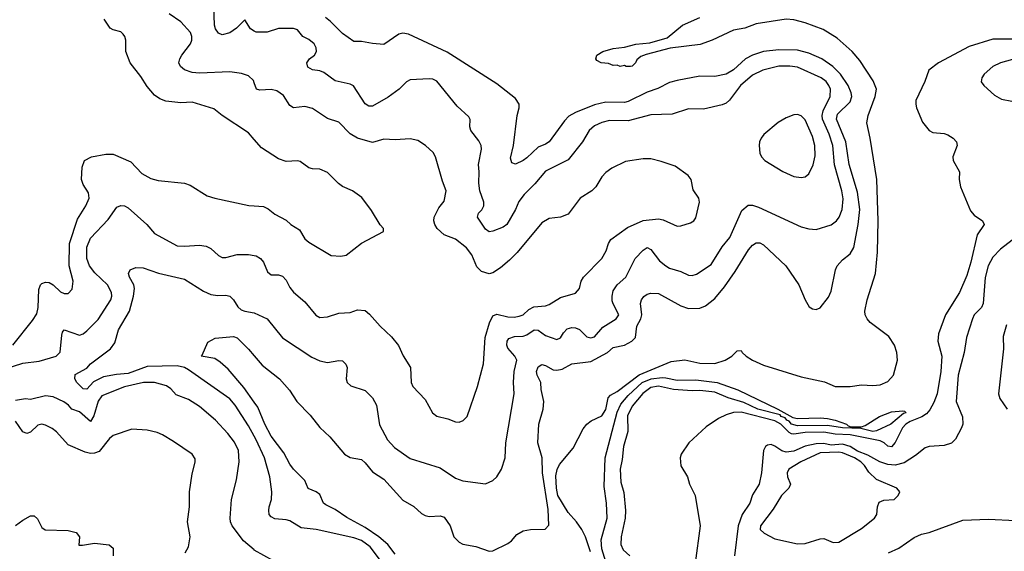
# Model space of a CAD drawing. Header units: inches. Extents: x 1552611 to 1694776, y 811966 to 917215.
# Tile 201 of 256: x 1598753 to 1603990, y 881414 to 884239. Entities that reach past the tile are written whole.
import ezdxf

# ---------------------------------------------------------------- set-up
doc = ezdxf.new("R2010")
doc.units = ezdxf.units.IN
doc.header["$MEASUREMENT"] = 0
doc.layers.add('B5898', color=7, linetype='Continuous')
doc.layers.add('B6808', color=7, linetype='Continuous')

msp = doc.modelspace()

# ---------------------------------------------------------------- linework, layer by layer
at = {"layer": 'B5898', "color": 5}
for points, elevation in [([(1600000, 884177.9), (1599980.3, 884190), (1599950, 884238.7), (1599906, 884194), (1599870, 884169.8), (1599830, 884157.8), (1599810, 884167.6), (1599794.6, 884190), (1599789.1, 884210), (1599785.2, 884310)], 840), ([(1600000, 883902.8), (1599995.5, 883915.5), (1599970, 883939.7), (1599932.4, 883952.4), (1599870, 883962), (1599710, 883955), (1599670, 883959), (1599630, 883973.1), (1599607.4, 883990), (1599599.8, 884010), (1599603.9, 884030), (1599615.6, 884050), (1599661.8, 884110), (1599668.7, 884130), (1599668.7, 884150), (1599661.8, 884170), (1599610, 884228.2), (1599547.1, 884270)], 860), ([(1600000, 883602.5), (1599970, 883637), (1599829.2, 883730), (1599786, 883766), (1599670, 883800.9), (1599610, 883797.3), (1599530, 883806.6), (1599499, 883819), (1599470, 883837.4), (1599430, 883883), (1599397.2, 883937.2), (1599340.9, 884010), (1599317.4, 884070), (1599316.4, 884130), (1599312, 884150), (1599302.7, 884162.7), (1599290, 884173.5), (1599250, 884184.7), (1599233.7, 884193.7), (1599201.8, 884241.8)], 880), ([(1598716, 882510), (1598820.4, 882639.6), (1598844.2, 882675.8), (1598851, 882709), (1598854.9, 882805.1), (1598862.6, 882830), (1598870, 882837.4), (1598890, 882843.9), (1598910, 882842.6), (1598930.7, 882830.7), (1598970, 882792.3), (1598990, 882783.9), (1599010, 882784.6), (1599032.5, 882807.5), (1599037.4, 882850), (1599016.1, 882930), (1599018.3, 883050), (1599060.8, 883179.2), (1599104.5, 883250), (1599121.4, 883290), (1599119.1, 883319.1), (1599090, 883362.9), (1599082, 883390), (1599085.2, 883454.8), (1599097, 883490), (1599135.3, 883510), (1599210, 883524.2), (1599250, 883524.2), (1599343.7, 883483.7), (1599402.1, 883422.1), (1599450, 883395.3), (1599490, 883384.6), (1599630, 883370.4), (1599659, 883359), (1599750, 883302.4), (1599790.2, 883290.3), (1599971.7, 883251.7), (1600000, 883249.5)], 880), ([(1598670, 882381.3), (1598770, 882413.9), (1598855.7, 882424.3), (1598946.9, 882450), (1598967.1, 882472.9), (1598976.8, 882563.2), (1598980.9, 882579.1), (1598989.3, 882590), (1599070, 882563.2), (1599090, 882570.2), (1599110, 882585.8), (1599170, 882645.8), (1599236.8, 882750), (1599242.3, 882770), (1599240.6, 882790), (1599219.3, 882830), (1599153, 882893), (1599123.4, 882930), (1599110.5, 882970), (1599109.9, 883030), (1599130, 883078.5), (1599223.4, 883176.6), (1599270, 883243.1), (1599290, 883251.8), (1599310, 883250.3), (1599330, 883238.9), (1599428.9, 883150), (1599470, 883102.6), (1599590, 883037.7), (1599630, 883034.7), (1599710, 883040.8), (1599744.9, 883035.1), (1599770, 883022.3), (1599810, 882985.3), (1599830, 882974.3), (1599850, 882974.9), (1599910, 882991.3), (1599970, 882991.3), (1600000, 882985.5)], 860), ([(1600000, 882025.2), (1599970, 882079.8), (1599899.6, 882190), (1599870, 882224.7), (1599650, 882377.8), (1599629.8, 882390), (1599590, 882399.8), (1599430, 882396.5), (1599330, 882358.2), (1599267, 882353), (1599199.1, 882340.9), (1599145.1, 882314.9), (1599110, 882274.6), (1599090, 882276.8), (1599056.9, 882310), (1599045.2, 882330), (1599047, 882353), (1599110, 882387.2), (1599129.9, 882410.1), (1599235.1, 882490), (1599258.3, 882521.7), (1599277.8, 882590), (1599337.4, 882690), (1599357.7, 882770), (1599362.6, 882810), (1599359.8, 882830), (1599336.2, 882870), (1599330.8, 882890), (1599339.7, 882910), (1599370, 882921.8), (1599410, 882919.8), (1599491.5, 882891.5), (1599630, 882860.2), (1599730, 882795.4), (1599770, 882778), (1599806.7, 882773.3), (1599850, 882775.6), (1599870, 882770.4), (1599889.3, 882749.3), (1599912.8, 882712.8), (1599930, 882697.6), (1599950, 882689.4), (1600000, 882680.5)], 840), ([(1600000, 882206.7), (1599944.3, 882284.3), (1599861, 882381), (1599818.9, 882418.9), (1599790, 882438.7), (1599717.2, 882450), (1599723.9, 882456.1), (1599754.3, 882525.7), (1599793, 882547), (1599890, 882555.2), (1599910, 882549.1), (1599970, 882487.2), (1600000, 882452.1)], 820), ([(1600000, 881421.1), (1599942.6, 881470), (1599882.7, 881550), (1599874, 881570), (1599872.5, 881590), (1599878.9, 881690), (1599905.8, 881794.2), (1599920.7, 881890), (1599916.3, 881950), (1599894.6, 881994.6), (1599860.7, 882040.7), (1599794.8, 882110), (1599710, 882183.5), (1599650, 882220.3), (1599585.2, 882245.2), (1599557.4, 882277.4), (1599533.2, 882293.2), (1599470, 882311.7), (1599410.7, 882310.7), (1599310, 882287), (1599190, 882240.3), (1599170, 882212.4), (1599146.7, 882133.3), (1599130, 882103.9), (1599070, 882155.7), (1599030, 882169.7), (1599012.6, 882190), (1598988.2, 882208.2), (1598930, 882234.9), (1598890, 882239.6), (1598810, 882219.8), (1598783.7, 882223.7), (1598730, 882215.5)], 860), ([(1599633.6, 881406.4), (1599650, 881438), (1599658.9, 881490), (1599645.1, 881570), (1599656.4, 881650), (1599655.1, 881730), (1599670, 881824.7), (1599686.8, 881886.8), (1599685.4, 881905.4), (1599669.4, 881930), (1599570, 881998), (1599512.9, 882032.9), (1599484.5, 882044.5), (1599430, 882057.2), (1599350, 882062.6), (1599250, 882028.6), (1599230, 882013.3), (1599175.2, 881944.8), (1599150, 881934.7), (1599130, 881934), (1599101.4, 881941.4), (1599010, 881980.4), (1598948.5, 882048.5), (1598926.2, 882066.2), (1598890, 882084.5), (1598870, 882088.7), (1598850, 882083.5), (1598810, 882047.3), (1598790, 882039.5), (1598769.1, 882049.1), (1598730, 882106)], 880), ([(1598730, 881551.4), (1598770, 881580.1), (1598810, 881602.9), (1598830, 881603.2), (1598847.2, 881587.2), (1598870, 881540.3), (1598888.6, 881528.6), (1599010, 881523.5), (1599052.9, 881512.9), (1599070.2, 881490), (1599067.1, 881447.1), (1599086.3, 881446.3), (1599150, 881457.6), (1599228.1, 881448.1), (1599240, 881440), (1599250.3, 881430), (1599249.1, 881390)], 880)]:
    msp.add_lwpolyline(points, dxfattribs=dict(at, elevation=elevation))
at = {"layer": 'B6808', "color": 5}
for points, elevation in [([(1600000, 882452.1), (1600042.5, 882402.4), (1600135.2, 882330), (1600187.7, 882270), (1600226.7, 882210), (1600297.6, 882137.6), (1600350, 882071.2), (1600402.7, 882022.7), (1600480.2, 881930), (1600510, 881912), (1600570, 881901.1), (1600590, 881884.7), (1600630, 881836.5), (1600690, 881796.9), (1600790, 881684.9), (1600850, 881651.2), (1600890, 881615.2), (1600910, 881603.4), (1600930, 881599), (1600990, 881602.2), (1601010, 881595.8), (1601042.3, 881550), (1601062.7, 881490), (1601090, 881461.6), (1601110, 881451.1), (1601179.6, 881439.6), (1601250, 881414), (1601270, 881417), (1601350, 881454.9), (1601369.4, 881470), (1601397.6, 881502.4), (1601430, 881522.4), (1601469.8, 881530.2), (1601548.6, 881531.4), (1601566.8, 881553.2), (1601563.9, 881636.1), (1601533.5, 881830), (1601532.2, 881910), (1601508.9, 881990), (1601514.8, 882090), (1601536.7, 882170), (1601541.6, 882210), (1601526.1, 882273.9), (1601524.8, 882310), (1601505, 882350), (1601502.6, 882370), (1601510, 882394), (1601530, 882406.1), (1601550, 882401), (1601590, 882378.6), (1601610, 882376.1), (1601637.4, 882382.6), (1601690, 882410.9), (1601790, 882422.6), (1601878.9, 882470), (1601910, 882497.4), (1601969.3, 882510), (1602009.6, 882530), (1602028.3, 882550), (1602035.5, 882610), (1602056.9, 882650), (1602061.4, 882670), (1602055.5, 882730), (1602060.4, 882750), (1602072.7, 882767.3), (1602090, 882779.8), (1602110, 882785.6), (1602150, 882783.8), (1602270, 882718.8), (1602310, 882703.6), (1602370, 882705.1), (1602401.1, 882718.9), (1602450, 882756.5), (1602501.1, 882818.9), (1602559.3, 882900.7), (1602630, 883015.5), (1602650, 883040.2), (1602670, 883052.9), (1602690, 883053.7), (1602710, 883041.8), (1602828.9, 882930), (1602897.4, 882830), (1602930.3, 882750.3), (1602952.5, 882712.5), (1602970, 882702), (1602990, 882699.1), (1603010, 882707.7), (1603054.9, 882765.1), (1603070, 882796), (1603092.9, 882910), (1603101.4, 882930), (1603130, 882962.8), (1603170, 882994.2), (1603190, 883028.9), (1603212.9, 883150), (1603222.4, 883230), (1603210, 883323.1), (1603165.5, 883470), (1603147.7, 883590), (1603096.7, 883710), (1603103.7, 883736.3), (1603170, 883802.7), (1603178.4, 883830), (1603176.3, 883850), (1603160.1, 883890), (1603119.4, 883950), (1603077.4, 883990), (1603019.1, 884030), (1602950, 884061.7), (1602890, 884076.2), (1602790, 884079.1), (1602710, 884069.9), (1602650.2, 884050), (1602614.2, 884030), (1602550, 883972.6), (1602510, 883948.8), (1602450, 883936.3), (1602370, 883938.2), (1602250, 883916.4), (1602210, 883904.8), (1602146.7, 883873.3), (1602090, 883853.7), (1601990, 883803.4), (1601970, 883799.3), (1601870, 883799.7), (1601810, 883785.9), (1601710, 883744.8), (1601674.6, 883725.4), (1601650, 883702), (1601569.1, 883590), (1601550, 883577.3), (1601510, 883561.2), (1601450, 883504.2), (1601430, 883489.8), (1601390, 883471.8), (1601370, 883478), (1601363, 883503), (1601379.6, 883570), (1601399.5, 883730), (1601409.9, 883770), (1601409.4, 883790), (1601390, 883820.2), (1601290, 883897.4), (1601025.8, 884065.8), (1600821.3, 884161.3), (1600790, 884167.2), (1600770, 884161.8), (1600690, 884107.3), (1600630, 884111.6), (1600570, 884123.1), (1600530, 884122.9), (1600470, 884165.7), (1600406.5, 884230), (1600379.2, 884250)], 820), ([(1601788.9, 881411.1), (1601761.8, 881490), (1601742.7, 881530), (1601715.3, 881570), (1601670, 881620.8), (1601615.5, 881710), (1601608, 881750), (1601605.4, 881814.6), (1601610.9, 881849.1), (1601624.1, 881875.9), (1601697.4, 881962.6), (1601750, 882064.7), (1601770, 882090.3), (1601792.5, 882107.5), (1601850, 882133), (1601870, 882166.7), (1601882.9, 882230), (1601896.1, 882243.9), (1601930, 882262.9), (1602048.7, 882351.3), (1602217.5, 882422.5), (1602290, 882430.5), (1602370, 882414.2), (1602450, 882412.5), (1602505.4, 882430), (1602541.1, 882450), (1602570, 882478.8), (1602590, 882481), (1602595.5, 882470), (1602617.6, 882450), (1602650.4, 882430), (1602710, 882403.2), (1602910, 882341.7), (1603033.6, 882313.6), (1603090, 882288.8), (1603171.1, 882288.9), (1603230, 882299.2), (1603290, 882294.2), (1603330, 882298.6), (1603370, 882316.6), (1603400.6, 882350), (1603422, 882430), (1603419.2, 882470), (1603406.7, 882510), (1603375.2, 882555.2), (1603277.2, 882630), (1603259.9, 882650), (1603250.5, 882670), (1603248.8, 882690), (1603260.6, 882750), (1603305.2, 882890), (1603316.3, 883003.7), (1603319.9, 883170), (1603311.2, 883390), (1603277.4, 883610), (1603259.6, 883690), (1603266.4, 883730), (1603303.8, 883830), (1603309.7, 883870), (1603293.4, 883913.4), (1603221.4, 884021.4), (1603180.5, 884070), (1603101, 884141), (1603026.2, 884186.2), (1602930, 884222.4), (1602870, 884237.8), (1602830, 884240.8), (1602670, 884216.3), (1602610, 884193.7), (1602550, 884182.8), (1602436.9, 884130), (1602372.8, 884107.2), (1602212.7, 884087.3), (1602085.5, 884054.5), (1602056.5, 884043.5), (1602035.1, 884024.9), (1602027.7, 884010), (1602010, 883992.3), (1602002, 883990), (1601978, 883990), (1601970, 883995.3), (1601946, 883990), (1601930, 883998), (1601910, 883995.3), (1601885.6, 884005.6), (1601846, 884010), (1601822, 884022), (1601818, 884030), (1601822, 884050), (1601855.3, 884070), (1601910, 884086), (1601970, 884092.3), (1602030, 884108.8), (1602103.8, 884116.2), (1602197.4, 884142.6), (1602278.5, 884210), (1602370, 884250.8)], 780), ([(1600000, 882680.5), (1600000.4, 882680.4), (1600068.6, 882648.6), (1600150, 882548.5), (1600305.9, 882445.9), (1600350, 882426.7), (1600390, 882418), (1600450, 882428.4), (1600470, 882426), (1600487.7, 882407.7), (1600494.3, 882390), (1600488.5, 882330), (1600494.9, 882310), (1600513.3, 882293.3), (1600590, 882267.7), (1600630, 882228.8), (1600650.2, 882190), (1600666.5, 882086.5), (1600710, 882006), (1600746.1, 881966.1), (1600830, 881906.5), (1600990, 881857.7), (1601070, 881801.8), (1601110, 881788.3), (1601230, 881771.8), (1601270, 881790.3), (1601290.9, 881810), (1601315.6, 881850), (1601335.1, 881910), (1601338.9, 881990), (1601383.1, 882250), (1601378.9, 882310), (1601382.4, 882370), (1601397.4, 882430), (1601386.3, 882450), (1601350, 882493.3), (1601344.1, 882510), (1601345.4, 882530), (1601355, 882545), (1601385.3, 882554.7), (1601430, 882556.9), (1601450, 882564.7), (1601490, 882591.3), (1601510, 882589.4), (1601550, 882560.9), (1601610, 882540.1), (1601630, 882548.3), (1601644.8, 882575.2), (1601664.7, 882595.3), (1601690, 882603.3), (1601710, 882601.5), (1601730, 882591.9), (1601770, 882554), (1601790, 882548.3), (1601810, 882552.9), (1601855.4, 882604.6), (1601924.9, 882650), (1601939.1, 882670), (1601908.8, 882728.8), (1601904.9, 882744.9), (1601903.7, 882770), (1601910, 882798.7), (1601930, 882829.2), (1601976.8, 882870), (1602027.3, 882970), (1602070, 883013.8), (1602090, 883027.7), (1602110, 883017.3), (1602156.7, 882956.7), (1602190, 882930.3), (1602210, 882918.9), (1602270, 882900.2), (1602310, 882881.6), (1602330, 882879.7), (1602353.1, 882886.9), (1602430, 882938.3), (1602488.9, 883031.1), (1602530, 883082), (1602594.4, 883225.6), (1602627.4, 883252.6), (1602650, 883253.6), (1602683.2, 883243.2), (1602910, 883137.3), (1602950, 883127.4), (1602990, 883124.6), (1603070, 883149.2), (1603097.6, 883170), (1603111.6, 883190), (1603128.2, 883230), (1603133.1, 883286.9), (1603125.6, 883330), (1603087.3, 883467.3), (1603077.7, 883570), (1603057.8, 883630), (1603023.3, 883710), (1603021.3, 883730), (1603026.2, 883753.8), (1603063.2, 883830), (1603065, 883870), (1603057.2, 883890), (1603042.2, 883910), (1603016.1, 883930), (1602890, 883986.1), (1602850, 883992.7), (1602790, 883991.1), (1602704.9, 883970), (1602650, 883944.2), (1602586.7, 883890), (1602528.5, 883811.5), (1602510, 883795.4), (1602490, 883786), (1602390, 883763.5), (1602310, 883764.7), (1602223.4, 883736.6), (1602110, 883733.3), (1601990, 883700.6), (1601890, 883703.4), (1601850, 883693.4), (1601810, 883674.7), (1601782.2, 883650), (1601745.8, 883590), (1601670, 883494.3), (1601550, 883434.5), (1601493.6, 883366.4), (1601435.6, 883310), (1601408.1, 883271.9), (1601390, 883229.7), (1601343.6, 883150), (1601323.9, 883136.1), (1601270, 883115.1), (1601250, 883111.8), (1601230, 883125.6), (1601187.4, 883190), (1601193.1, 883210), (1601211.4, 883228.6), (1601221.7, 883250), (1601221.6, 883270), (1601200.8, 883330), (1601195.2, 883370), (1601197.6, 883430), (1601193.7, 883470), (1601209.3, 883550), (1601207.6, 883570), (1601195.8, 883595.7), (1601151.6, 883650), (1601147, 883670), (1601148.6, 883708.6), (1601142.3, 883722.3), (1601079.8, 883779.8), (1600971.4, 883911.4), (1600950, 883922), (1600930, 883924.1), (1600830, 883919.3), (1600810, 883908.5), (1600771.4, 883870), (1600712.6, 883827.4), (1600630, 883779.3), (1600610, 883779.8), (1600590, 883792.4), (1600527.9, 883887.9), (1600510, 883896), (1600430, 883914.4), (1600370, 883958), (1600350, 883967), (1600310, 883972.8), (1600286.1, 883986.1), (1600279.2, 884010), (1600294.7, 884030), (1600321.3, 884050), (1600331.1, 884070), (1600329.7, 884090), (1600318.9, 884110), (1600290, 884133.3), (1600259.5, 884150), (1600230, 884185.6), (1600210, 884191.6), (1600130, 884192.8), (1600068.3, 884171.8), (1600010, 884171.8), (1600000, 884177.9)], 840), ([(1604030, 884136), (1603930, 884136.1), (1603803, 884097), (1603639.7, 884010), (1603588.7, 883970), (1603567.4, 883910), (1603520.1, 883810), (1603518.7, 883790), (1603523.9, 883770), (1603554.2, 883694.1), (1603589.7, 883649.7), (1603610, 883638.9), (1603670, 883633.9), (1603690, 883627.8), (1603718.2, 883610), (1603736.5, 883590), (1603740.2, 883570), (1603716, 883510), (1603718.3, 883490), (1603752.6, 883430), (1603749.4, 883390), (1603757.5, 883350), (1603810, 883222.8), (1603830, 883199.3), (1603873.7, 883170), (1603882.3, 883150), (1603845.3, 883094.7), (1603812.5, 882950), (1603790, 882879.6), (1603751.1, 882788.9), (1603678.1, 882670), (1603639.8, 882570), (1603637.3, 882530), (1603657.7, 882450), (1603653.1, 882370), (1603632.7, 882250), (1603616.1, 882203.9), (1603594.8, 882165.2), (1603576.2, 882143.8), (1603552.3, 882127.7), (1603490, 882103.5), (1603467.1, 882090), (1603448.6, 882070), (1603410, 881992.5), (1603390, 881969), (1603370, 881973.4), (1603351, 881991), (1603330, 882000.1), (1603170, 882032.7), (1603090, 882036.6), (1603030, 882046.5), (1602930, 882045.4), (1602870, 882036.2), (1602858.5, 882038.5), (1602845.2, 882045.2), (1602801.5, 882090), (1602770, 882107.7), (1602590, 882153.6), (1602550, 882152), (1602510, 882138.9), (1602470, 882118.7), (1602405, 882075), (1602312.7, 881990), (1602271.6, 881930), (1602265.4, 881910), (1602270, 881868.2), (1602305.7, 881810), (1602315.2, 881770), (1602345.2, 881710), (1602373.1, 881550), (1602345.8, 881350)], 780), ([(1604110, 884049.1), (1603970.7, 884009.3), (1603929.1, 883990), (1603882.8, 883950), (1603870.3, 883930), (1603867.8, 883907.8), (1603880.5, 883890), (1603937.6, 883837.6), (1603975.9, 883815.9), (1604030, 883805.4)], 820), ([(1600000, 882985.5), (1600010, 882983.5), (1600033.1, 882970), (1600050.3, 882950), (1600070, 882898.4), (1600090, 882883.7), (1600130, 882883.1), (1600150, 882876), (1600170, 882854), (1600190, 882815.8), (1600210, 882790.3), (1600270, 882739.6), (1600327.9, 882667.9), (1600350, 882656.5), (1600390, 882659.7), (1600450, 882678.5), (1600510, 882682), (1600550, 882697.1), (1600590, 882693), (1600613.8, 882673.8), (1600670.2, 882610.2), (1600730, 882554.4), (1600768.1, 882508.1), (1600792.7, 882452.7), (1600831.3, 882391.3), (1600835.6, 882310), (1600843.6, 882290), (1600910, 882220.4), (1600948, 882150), (1600972, 882132), (1601030, 882117.6), (1601070, 882102.3), (1601090, 882100.8), (1601111.3, 882108.7), (1601132.8, 882130), (1601187.4, 882290), (1601219.3, 882410), (1601228.5, 882550), (1601252.1, 882627.9), (1601270, 882664.4), (1601290, 882674.7), (1601350, 882659), (1601382.4, 882657.6), (1601410, 882662.6), (1601430, 882671.1), (1601461.7, 882698.3), (1601487.8, 882712.2), (1601550, 882718.8), (1601570, 882724.9), (1601630, 882762.9), (1601710, 882786.3), (1601729.6, 882810), (1601739.7, 882850), (1601751.1, 882870), (1601848.6, 882970), (1601871.5, 883010), (1601885.1, 883050), (1601897, 883070), (1601986.3, 883133.7), (1602070, 883171.7), (1602150, 883180.5), (1602174.8, 883174.8), (1602250, 883141.7), (1602270, 883143.1), (1602320.6, 883159.4), (1602339.5, 883170), (1602350, 883186.8), (1602369.6, 883270), (1602366, 883290), (1602334.5, 883334.5), (1602324.5, 883390), (1602309.3, 883410), (1602240.1, 883460.1), (1602165.4, 883485.4), (1602110, 883498.6), (1602070, 883499.4), (1601975.2, 883484.8), (1601903, 883450), (1601870, 883427.6), (1601850, 883404.5), (1601817.6, 883350), (1601795.8, 883330), (1601734.3, 883290), (1601670, 883204.8), (1601630, 883188.8), (1601570, 883182.7), (1601530, 883159.3), (1601398.7, 883001.3), (1601358.8, 882961.2), (1601310, 882921), (1601270, 882894), (1601250, 882889), (1601210, 882900.3), (1601185.1, 882925.1), (1601158.5, 882990), (1601130, 883026.4), (1601070, 883072), (1601010, 883096.4), (1600973, 883130), (1600960.5, 883150), (1600955.1, 883170), (1600958, 883190), (1600981.8, 883238.2), (1601010, 883274.8), (1601021.6, 883330), (1601001, 883381), (1600965.1, 883510), (1600952.5, 883532.5), (1600911.1, 883571.1), (1600870, 883596.9), (1600830, 883606), (1600750, 883599.8), (1600690, 883604.5), (1600630, 883586.2), (1600550, 883609.7), (1600510, 883632.1), (1600450, 883694.5), (1600390, 883714.5), (1600310, 883766.8), (1600270, 883777.4), (1600209.6, 883770), (1600190, 883783.5), (1600156.4, 883836.4), (1600121, 883861), (1600090, 883867.1), (1600030, 883864.1), (1600011.8, 883870), (1600000, 883902.8)], 860), ([(1600000, 883249.5), (1600050, 883245.8), (1600074.6, 883234.6), (1600110, 883205.2), (1600170, 883173.7), (1600194.9, 883150), (1600241.7, 883121.7), (1600270, 883074.9), (1600290, 883057), (1600410, 882985.7), (1600461.8, 882981.8), (1600490, 882988), (1600570, 883050.6), (1600687.3, 883112.7), (1600688, 883130), (1600670, 883148), (1600624.7, 883224.7), (1600573.1, 883293.1), (1600522.7, 883330), (1600470, 883352.8), (1600447.7, 883367.7), (1600390, 883426), (1600350, 883444.2), (1600310, 883445.6), (1600290, 883451.8), (1600245.1, 883485.1), (1600230, 883488.4), (1600170, 883484.7), (1600130, 883498.9), (1600038.3, 883558.3), (1600000, 883602.5)], 880), ([(1604032.8, 883067.2), (1603970, 883020.2), (1603930, 882977.6), (1603903.7, 882930), (1603889, 882869), (1603878.5, 882730), (1603868.5, 882710), (1603830.2, 882670), (1603820.1, 882650), (1603788.7, 882550), (1603776.6, 882470), (1603744.7, 882350), (1603734, 882210), (1603767.6, 882127.6), (1603770.1, 882090), (1603763.1, 882070), (1603730, 882009.8), (1603710, 881987.9), (1603670, 881975.6), (1603590, 881971.2), (1603570, 881964.5), (1603517.3, 881922.7), (1603456.7, 881883.3), (1603410, 881871.6), (1603370, 881875.8), (1603328.7, 881888.7), (1603264.5, 881924.5), (1603210, 881946.4), (1603170, 881971), (1603130, 881983.1), (1603070, 881977.2), (1603030, 881986), (1602990, 881984.5), (1602930, 881972.5), (1602870, 881945.3), (1602830, 881939.9), (1602806.9, 881946.9), (1602770, 881973.4), (1602750, 881980.8), (1602730, 881978.3), (1602720.3, 881970), (1602710, 881949), (1602699.1, 881830), (1602687, 881770), (1602650, 881713.7), (1602636.1, 881670), (1602595.8, 881610), (1602575, 881550), (1602555.6, 881390)], 820), ([(1604002.1, 882617.9), (1603984.7, 882555.3), (1603985.6, 882490), (1603960.1, 882250), (1603965.8, 882225.8), (1604005.6, 882170)], 840), ([(1601870, 881357.4), (1601850, 881426.3), (1601845.8, 881474.2), (1601877.5, 881590), (1601874.9, 881670), (1601862.5, 881757.5), (1601866.2, 881910), (1601930, 882153.8), (1601950, 882195.5), (1601990, 882242.4), (1602063.9, 882310), (1602111.8, 882330), (1602170, 882336.6), (1602190, 882336.2), (1602250, 882322.6), (1602350, 882325), (1602463.1, 882310), (1602571.9, 882271.9), (1602785.7, 882170), (1602864.8, 882124.8), (1602890, 882119.8), (1603010, 882123.5), (1603050, 882119.5), (1603090, 882111.5), (1603150.7, 882090), (1603159.8, 882079.8), (1603174.6, 882074.6), (1603230, 882075.9), (1603250, 882081.6), (1603326.2, 882130), (1603390, 882154.7), (1603450, 882160.8), (1603459.2, 882159.2), (1603468.4, 882150), (1603454, 882146), (1603385.8, 882090), (1603310, 882054.9), (1603290, 882051.2), (1603226.9, 882066.9), (1603128.7, 882070), (1603050, 882082.4), (1602890, 882081.3), (1602858.9, 882090), (1602845, 882105), (1602832.7, 882110), (1602823.7, 882123.7), (1602803.7, 882130), (1602798.2, 882138.2), (1602679.3, 882170), (1602604.1, 882204.1), (1602520.5, 882230), (1602450, 882259.5), (1602370, 882269.1), (1602330, 882266.8), (1602230, 882273.8), (1602150, 882291.6), (1602110, 882283.5), (1602067, 882253), (1602010, 882184.7), (1601986.4, 882133.6), (1601988, 882050), (1601964.8, 881970), (1601957.8, 881902.2), (1601946.2, 881850), (1601950, 881782), (1601965.7, 881725.7), (1601975.6, 881630), (1601972.7, 881590), (1601952.7, 881490), (1601950.6, 881450.6), (1601962, 881422), (1601998, 881390)], 760), ([(1600750, 881398.2), (1600711.1, 881450), (1600663, 881490), (1600590, 881540.3), (1600493.1, 881593.1), (1600430, 881636.5), (1600380.3, 881660.3), (1600368.7, 881670), (1600350, 881716), (1600330, 881729.8), (1600287.8, 881747.8), (1600269.8, 881790), (1600209.8, 881850), (1600190, 881877.2), (1600157.7, 881937.7), (1600090, 882025.8), (1600056, 882090), (1600019.5, 882179.5), (1600000, 882206.7)], 820), ([(1600682.1, 881350), (1600616.8, 881436.8), (1600570, 881471.3), (1600530, 881485.3), (1600330, 881528.9), (1600250, 881539), (1600190, 881576.2), (1600170, 881581.8), (1600110, 881586.2), (1600090, 881596.9), (1600079.7, 881610), (1600077.3, 881630), (1600079.2, 881650), (1600092.7, 881690), (1600094.4, 881730), (1600083.2, 881810), (1600054.9, 881910), (1600010, 882007), (1600000, 882025.2)], 840), ([(1603373.7, 881406.3), (1603428.7, 881431.3), (1603510, 881486.3), (1603550, 881505.3), (1603590, 881514), (1603770, 881578.5), (1603905.2, 881585.2), (1604050, 881576.8)], 820), ([(1600103.3, 881363.3), (1600000.6, 881420.6), (1600000, 881421.1)], 860)]:
    msp.add_lwpolyline(points, dxfattribs=dict(at, elevation=elevation))
for points, elevation in [([(1602890, 883734.5), (1602870, 883733.1), (1602830, 883718), (1602787.3, 883692.7), (1602711.4, 883628.6), (1602696.4, 883610), (1602688.4, 883590), (1602685.3, 883570), (1602690.3, 883530.3), (1602698.4, 883510), (1602715.5, 883490), (1602811.9, 883431.9), (1602870, 883406.3), (1602910, 883399.5), (1602930, 883403.1), (1602950, 883419.1), (1602973.1, 883466.9), (1602984.2, 883515.8), (1602982.4, 883570), (1602970, 883617.4), (1602930, 883706.3), (1602910, 883728.4)], 860), ([(1603110, 881941.1), (1603010, 881936.6), (1602907.5, 881890), (1602844.8, 881850), (1602835.3, 881830), (1602836.3, 881810), (1602853.6, 881770), (1602843.2, 881750), (1602804.8, 881710), (1602761.5, 881638.5), (1602693.2, 881550), (1602691, 881530), (1602712.8, 881510), (1602770, 881479.6), (1602890, 881453.7), (1602930, 881455.4), (1603010, 881480.1), (1603030, 881481.6), (1603080.6, 881460.6), (1603110, 881463), (1603230, 881534.8), (1603299.8, 881590), (1603312.8, 881610), (1603315.5, 881650), (1603325, 881675), (1603350, 881685.5), (1603404, 881690), (1603426, 881710), (1603434, 881730), (1603419, 881750), (1603310, 881796.2), (1603270, 881834.6), (1603247.1, 881870), (1603227.8, 881890), (1603194, 881910), (1603130, 881937.8)], 840)]:
    msp.add_lwpolyline(points, close=True, dxfattribs=dict(at, elevation=elevation))

doc.saveas('drawing.dxf')
